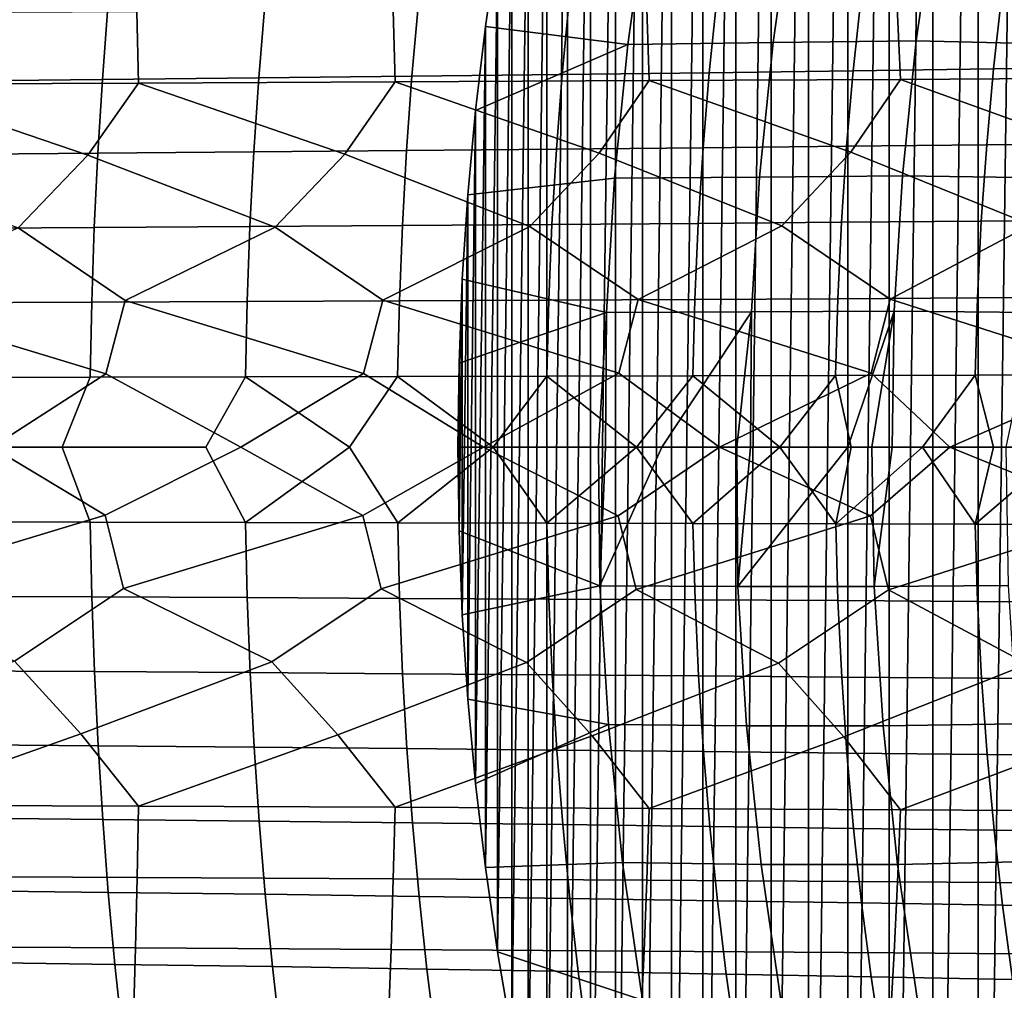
# Model space of a CAD drawing. Header units: metres. Extents: x -166 to 33, y -71 to 34.
# Tile 142 of 256: x -27.37 to -20.43, y -3.83 to 3.01. Entities that reach past the tile are written whole.
import ezdxf

# ---------------------------------------------------------------- set-up
doc = ezdxf.new("R2010")
doc.units = ezdxf.units.M
doc.layers.add('solid_12208131', color=7, linetype='CONTINUOUS')

msp = doc.modelspace()

# ---------------------------------------------------------------- linework, layer by layer
at = {"layer": 'solid_12208131'}
for points in [[(-20.615294, -12.464385, -0.2), (-20.615294, 12.464385, -0.2), (-20.280628, 12.971741, -0.2)], [(-20.280628, -12.971741, -0.2), (-20.615294, -12.464385, -0.2), (-20.280628, 12.971741, -0.2)], [(-20.936022, -11.949831, -0.2), (-20.936022, 11.94983, -0.2), (-20.615294, 12.464385, -0.2)], [(-20.615294, -12.464385, -0.2), (-20.936022, -11.949831, -0.2), (-20.615294, 12.464385, -0.2)], [(-21.242388, -11.42879, -0.2), (-21.242388, 11.42879, -0.2), (-20.936022, 11.94983, -0.2)], [(-20.936022, -11.949831, -0.2), (-21.242388, -11.42879, -0.2), (-20.936022, 11.94983, -0.2)], [(-21.53433, -10.90166, -0.2), (-21.53433, 10.90166, -0.2), (-21.242388, 11.42879, -0.2)], [(-21.242388, -11.42879, -0.2), (-21.53433, -10.90166, -0.2), (-21.242388, 11.42879, -0.2)], [(-21.811815, -10.368557, -0.2), (-21.811815, 10.368557, -0.2), (-21.53433, 10.90166, -0.2)], [(-21.53433, -10.90166, -0.2), (-21.811815, -10.368557, -0.2), (-21.53433, 10.90166, -0.2)], [(-22.07472, -9.829902, -0.2), (-22.07472, 9.829902, -0.2), (-21.811815, 10.368557, -0.2)], [(-21.811815, -10.368557, -0.2), (-22.07472, -9.829902, -0.2), (-21.811815, 10.368557, -0.2)], [(-22.323078, -9.285628, -0.2), (-22.323078, 9.285628, -0.2), (-22.07472, 9.829902, -0.2)], [(-22.07472, -9.829902, -0.2), (-22.323078, -9.285628, -0.2), (-22.07472, 9.829902, -0.2)], [(-22.556929, -8.73564, -0.2), (-22.556929, 8.73564, -0.2), (-22.323078, 9.285628, -0.2)], [(-22.323078, -9.285628, -0.2), (-22.556929, -8.73564, -0.2), (-22.323078, 9.285628, -0.2)], [(-22.776293, -8.179981, -0.2), (-22.776293, 8.179981, -0.2), (-22.556929, 8.73564, -0.2)], [(-22.556929, -8.73564, -0.2), (-22.776293, -8.179981, -0.2), (-22.556929, 8.73564, -0.2)], [(-22.981205, -7.618655, -0.2), (-22.981205, 7.618655, -0.2), (-22.776293, 8.179981, -0.2)], [(-22.776293, -8.179981, -0.2), (-22.981205, -7.618655, -0.2), (-22.776293, 8.179981, -0.2)], [(-23.171642, -7.05174, -0.2), (-23.171642, 7.05174, -0.2), (-22.981205, 7.618655, -0.2)], [(-22.981205, -7.618655, -0.2), (-23.171642, -7.05174, -0.2), (-22.981205, 7.618655, -0.2)], [(-23.347607, -6.479238, -0.2), (-23.347607, 6.479238, -0.2), (-23.171642, 7.05174, -0.2)], [(-23.171642, -7.05174, -0.2), (-23.347607, -6.479238, -0.2), (-23.171642, 7.05174, -0.2)], [(-23.508825, -5.901832, -0.2), (-23.508825, 5.901832, -0.2), (-23.347607, 6.479238, -0.2)], [(-23.347607, -6.479238, -0.2), (-23.508825, -5.901832, -0.2), (-23.347607, 6.479238, -0.2)], [(-23.655209, -5.319853, -0.2), (-23.655209, 5.319853, -0.2), (-23.508825, 5.901832, -0.2)], [(-23.508825, -5.901832, -0.2), (-23.655209, -5.319853, -0.2), (-23.508825, 5.901832, -0.2)], [(-23.786388, -4.734622, -0.2), (-23.786388, 4.734622, -0.2), (-23.655209, 5.319853, -0.2)], [(-23.655209, -5.319853, -0.2), (-23.786388, -4.734622, -0.2), (-23.655209, 5.319853, -0.2)], [(-23.902336, -4.146429, -0.2), (-23.902336, 4.146429, -0.2), (-23.786388, 4.734622, -0.2)], [(-23.786388, -4.734622, -0.2), (-23.902336, -4.146429, -0.2), (-23.786388, 4.734622, -0.2)], [(-24.00296, -3.555668, -0.2), (-24.00296, 3.555668, -0.2), (-23.902336, 4.146429, -0.2)], [(-23.902336, -4.146429, -0.2), (-24.00296, -3.555668, -0.2), (-23.902336, 4.146429, -0.2)], [(-23.083447, 2.836076, 3.675806), (-22.952822, 3.774293, 3.648067), (-24.00296, 3.555668, -0.2), (-24.088131, 2.963465, -0.2)], [(-21.92828, 3.791432, 7.54808), (-22.952822, 3.774293, 3.648067), (-23.083447, 2.836076, 3.675806), (-22.061214, 2.849094, 7.576094)], [(-20.916628, 3.808439, 11.434182), (-21.92828, 3.791432, 7.54808), (-22.061214, 2.849094, 7.576094), (-21.051916, 2.862017, 11.462369)], [(-20.062107, 2.839006, 15.336402), (-19.927822, 3.777819, 15.308847), (-20.916628, 3.808439, 11.434182), (-21.051916, 2.862017, 11.462369)], [(-24.088131, -2.963465, -0.2), (-24.088131, 2.963465, -0.2), (-24.00296, 3.555668, -0.2)], [(-24.00296, -3.555668, -0.2), (-24.088131, -2.963465, -0.2), (-24.00296, 3.555668, -0.2)], [(-21.441153, 3.176329, 228.829666), (-20.448013, 3.192549, 227.792862), (-20.507263, 2.663831, 227.697113), (-21.49719, 2.650296, 228.732742)], [(-20.448013, 3.192549, 227.792862), (-19.478437, 3.20914, 226.723358), (-19.540833, 2.677674, 226.62886), (-20.507263, 2.663831, 227.697113)], [(-25.64295, 3.115984, 232.623215), (-24.5592, 3.130309, 231.730713), (-24.605183, 2.61189, 231.630554), (-25.685436, 2.599934, 232.522079)], [(-24.5592, 3.130309, 231.730713), (-23.497168, 3.145168, 230.799973), (-23.54657, 2.624292, 230.700836), (-24.605183, 2.61189, 231.630554)], [(-23.497168, 3.145168, 230.799973), (-22.457623, 3.160522, 229.832489), (-22.51038, 2.637105, 229.734421), (-23.54657, 2.624292, 230.700836)], [(-22.457623, 3.160522, 229.832489), (-21.441153, 3.176329, 228.829666), (-21.49719, 2.650296, 228.732742), (-22.51038, 2.637105, 229.734421)], [(-28.359272, 2.556867, 255.950775), (-26.532873, 2.56427, 255.198608), (-26.543203, 3.066375, 255.089981), (-28.365992, 3.057512, 255.841949)], [(-27.875584, 3.089103, 234.289444), (-26.747938, 3.102235, 233.476181), (-26.786827, 2.588456, 233.37413), (-27.910755, 2.577493, 234.186523)], [(-26.747938, 3.102235, 233.476181), (-25.64295, 3.115984, 232.623215), (-25.685436, 2.599934, 232.522079), (-26.786827, 2.588456, 233.37413)], [(-26.532873, 2.56427, 255.198608), (-24.724131, 2.572304, 254.394424), (-24.738125, 3.075993, 254.286102), (-26.543203, 3.066375, 255.089981)], [(-24.724131, 2.572304, 254.394424), (-22.933828, 2.58096, 253.537003), (-22.951553, 3.086353, 253.429062), (-24.738125, 3.075993, 254.286102)], [(-22.933828, 2.58096, 253.537003), (-21.163986, 2.590229, 252.625763), (-21.185549, 3.097447, 252.518341), (-22.951553, 3.086353, 253.429062)], [(-21.163986, 2.590229, 252.625763), (-19.419115, 2.600103, 251.661575), (-19.444603, 3.109263, 251.554794), (-21.185549, 3.097447, 252.518341)], [(-23.083447, 2.836076, 3.675806), (-24.088131, 2.963465, -0.2), (-24.157789, 2.370244, -0.2)], [(-24.157789, -2.370244, -0.2), (-24.157789, 2.370244, -0.2), (-24.088131, 2.963465, -0.2)], [(-24.088131, -2.963465, -0.2), (-24.157789, -2.370244, -0.2), (-24.088131, 2.963465, -0.2)], [(-22.061214, 2.849094, 7.576094), (-23.083447, 2.836076, 3.675806), (-23.177116, 1.893279, 3.695697), (-22.156544, 1.902036, 7.596183)], [(-21.051916, 2.862017, 11.462369), (-22.061214, 2.849094, 7.576094), (-22.156544, 1.902036, 7.596183), (-21.148939, 1.910731, 11.482584)], [(-20.158411, 1.895369, 15.356163), (-20.062107, 2.839006, 15.336402), (-21.051916, 2.862017, 11.462369), (-21.148939, 1.910731, 11.482584)], [(-23.083447, 2.836076, 3.675806), (-24.157789, 2.370244, -0.2), (-24.211933, 1.776746, -0.2), (-23.177116, 1.893279, 3.695697)], [(-23.54657, 2.624292, 230.700836), (-22.51038, 2.637105, 229.734421), (-22.553444, 2.108418, 229.65387), (-23.586884, 2.098171, 230.6194)], [(-22.51038, 2.637105, 229.734421), (-21.49719, 2.650296, 228.732742), (-21.542952, 2.118965, 228.653122), (-22.553444, 2.108418, 229.65387)], [(-21.49719, 2.650296, 228.732742), (-20.507263, 2.663831, 227.697113), (-20.555662, 2.129786, 227.618469), (-21.542952, 2.118965, 228.653122)], [(-20.507263, 2.663831, 227.697113), (-19.540833, 2.677674, 226.62886), (-19.591814, 2.140854, 226.551208), (-20.555662, 2.129786, 227.618469)], [(-27.910755, 2.577493, 234.186523), (-26.786827, 2.588456, 233.37413), (-26.818506, 2.069512, 233.290329), (-27.939383, 2.060742, 234.10202)], [(-26.786827, 2.588456, 233.37413), (-25.685436, 2.599934, 232.522079), (-25.720068, 2.078691, 232.439026), (-26.818506, 2.069512, 233.290329)], [(-25.079113, 2.062322, 254.651077), (-24.724131, 2.572304, 254.394424), (-26.532873, 2.56427, 255.198608)], [(-25.685436, 2.599934, 232.522079), (-24.605183, 2.61189, 231.630554), (-24.642687, 2.088254, 231.548279), (-25.720068, 2.078691, 232.439026)], [(-23.774445, 1.553726, 254.116837), (-23.286215, 2.069144, 253.806335), (-24.724131, 2.572304, 254.394424), (-25.079113, 2.062322, 254.651077)], [(-23.286215, 2.069144, 253.806335), (-22.933828, 2.58096, 253.537003), (-24.724131, 2.572304, 254.394424)], [(-24.605183, 2.61189, 231.630554), (-23.54657, 2.624292, 230.700836), (-23.586884, 2.098171, 230.6194), (-24.642687, 2.088254, 231.548279)], [(-21.998692, 1.559099, 253.236053), (-21.512924, 2.076456, 252.907913), (-22.933828, 2.58096, 253.537003), (-23.286215, 2.069144, 253.806335)], [(-21.512924, 2.076456, 252.907913), (-21.163986, 2.590229, 252.625763), (-22.933828, 2.58096, 253.537003)], [(-20.245152, 1.564835, 252.302216), (-19.763409, 2.084254, 251.956482), (-21.163986, 2.590229, 252.625763), (-21.512924, 2.076456, 252.907913)], [(-19.763409, 2.084254, 251.956482), (-19.419115, 2.600103, 251.661575), (-21.163986, 2.590229, 252.625763)], [(-27.381292, 1.544092, 255.719604), (-26.89015, 2.055999, 255.442978), (-28.359272, 2.556867, 255.950775), (-28.718546, 2.050182, 256.183319)], [(-26.89015, 2.055999, 255.442978), (-26.532873, 2.56427, 255.198608), (-28.359272, 2.556867, 255.950775)], [(-25.568981, 1.548722, 254.944321), (-25.079113, 2.062322, 254.651077), (-26.532873, 2.56427, 255.198608), (-26.89015, 2.055999, 255.442978)], [(-24.211933, -1.776746, -0.2), (-24.211933, 1.776746, -0.2), (-24.157789, 2.370244, -0.2)], [(-24.157789, -2.370244, -0.2), (-24.211933, -1.776746, -0.2), (-24.157789, 2.370244, -0.2)], [(-25.720068, 2.078691, 232.439026), (-24.642687, 2.088254, 231.548279), (-24.67272, 1.560447, 231.485031), (-25.7479, 1.5533, 232.375137)], [(-24.642687, 2.088254, 231.548279), (-23.586884, 2.098171, 230.6194), (-23.61907, 1.567859, 230.556808), (-24.67272, 1.560447, 231.485031)], [(-23.586884, 2.098171, 230.6194), (-22.553444, 2.108418, 229.65387), (-22.587742, 1.575516, 229.59198), (-23.61907, 1.567859, 230.556808)], [(-22.553444, 2.108418, 229.65387), (-21.542952, 2.118965, 228.653122), (-21.579313, 1.583398, 228.591965), (-22.587742, 1.575516, 229.59198)], [(-21.542952, 2.118965, 228.653122), (-20.555662, 2.129786, 227.618469), (-20.594048, 1.591485, 227.558075), (-21.579313, 1.583398, 228.591965)], [(-20.555662, 2.129786, 227.618469), (-19.591814, 2.140854, 226.551208), (-19.632175, 1.599755, 226.491608), (-20.594048, 1.591485, 227.558075)], [(-27.939383, 2.060742, 234.10202), (-26.818506, 2.069512, 233.290329), (-26.844074, 1.546439, 233.225845), (-27.962612, 1.539883, 234.036957)], [(-26.6252, 1.032111, 255.455292), (-25.568981, 1.548722, 254.944321), (-26.89015, 2.055999, 255.442978), (-27.381292, 1.544092, 255.719604)], [(-26.818506, 2.069512, 233.290329), (-25.720068, 2.078691, 232.439026), (-25.7479, 1.5533, 232.375137), (-26.844074, 1.546439, 233.225845)], [(-24.809616, 1.035321, 254.654388), (-23.774445, 1.553726, 254.116837), (-25.079113, 2.062322, 254.651077), (-25.568981, 1.548722, 254.944321)], [(-23.012274, 1.038781, 253.800201), (-21.998692, 1.559099, 253.236053), (-23.286215, 2.069144, 253.806335), (-23.774445, 1.553726, 254.116837)], [(-21.23494, 1.042489, 252.892014), (-20.245152, 1.564835, 252.302216), (-21.512924, 2.076456, 252.907913), (-21.998692, 1.559099, 253.236053)], [(-23.233534, 0.947416, 3.707678), (-23.177116, 1.893279, 3.695697), (-24.211933, 1.776746, -0.2), (-24.250566, 1.183208, -0.2)], [(-22.156544, 1.902036, 7.596183), (-23.177116, 1.893279, 3.695697), (-23.233534, 0.947416, 3.707678), (-22.213966, 0.951818, 7.608284)], [(-21.148939, 1.910731, 11.482584), (-22.156544, 1.902036, 7.596183), (-22.213966, 0.951818, 7.608284), (-21.207384, 0.956189, 11.494761)], [(-20.216421, 0.948502, 15.368066), (-20.158411, 1.895369, 15.356163), (-21.148939, 1.910731, 11.482584), (-21.207384, 0.956189, 11.494761)], [(-24.250566, -1.183208, -0.2), (-24.250566, 1.183208, -0.2), (-24.211933, 1.776746, -0.2)], [(-24.211933, -1.776746, -0.2), (-24.250566, -1.183208, -0.2), (-24.211933, 1.776746, -0.2)], [(-20.594048, 1.591485, 227.558075), (-19.632175, 1.599755, 226.491608), (-19.660753, 1.055476, 226.449036), (-20.62121, 1.050019, 227.514938)], [(-26.762383, 0.516172, 255.544632), (-26.6252, 1.032111, 255.455292), (-27.381292, 1.544092, 255.719604), (-28.458258, 1.029156, 256.204193)], [(-27.962612, 1.539883, 234.036957), (-26.844074, 1.546439, 233.225845), (-26.862083, 1.020296, 233.17981), (-27.978949, 1.01597, 233.990524)], [(-26.844074, 1.546439, 233.225845), (-25.7479, 1.5533, 232.375137), (-25.767525, 1.024824, 232.329529), (-26.862083, 1.020296, 233.17981)], [(-24.94606, 0.517766, 254.748428), (-24.809616, 1.035321, 254.654388), (-25.568981, 1.548722, 254.944321), (-26.6252, 1.032111, 255.455292)], [(-25.7479, 1.5533, 232.375137), (-24.67272, 1.560447, 231.485031), (-24.693916, 1.02954, 231.43985), (-25.767525, 1.024824, 232.329529)], [(-23.147869, 0.519485, 253.899124), (-23.012274, 1.038781, 253.800201), (-23.774445, 1.553726, 254.116837), (-24.809616, 1.035321, 254.654388)], [(-24.67272, 1.560447, 231.485031), (-23.61907, 1.567859, 230.556808), (-23.641804, 1.034431, 230.512115), (-24.693916, 1.02954, 231.43985)], [(-23.61907, 1.567859, 230.556808), (-22.587742, 1.575516, 229.59198), (-22.611984, 1.039483, 229.547791), (-23.641804, 1.034431, 230.512115)], [(-21.369371, 0.521328, 252.995865), (-21.23494, 1.042489, 252.892014), (-21.998692, 1.559099, 253.236053), (-23.012274, 1.038781, 253.800201)], [(-22.587742, 1.575516, 229.59198), (-21.579313, 1.583398, 228.591965), (-21.605032, 1.044684, 228.548294), (-22.611984, 1.039483, 229.547791)], [(-21.579313, 1.583398, 228.591965), (-20.594048, 1.591485, 227.558075), (-20.62121, 1.050019, 227.514938), (-21.605032, 1.044684, 228.548294)], [(-19.614861, 0.523293, 252.039398), (-19.482054, 1.04644, 251.930664), (-20.245152, 1.564835, 252.302216), (-21.23494, 1.042489, 252.892014)], [(-23.233534, 0.947416, 3.707678), (-24.250566, 1.183208, -0.2), (-24.273724, 0.591029, -0.2)], [(-24.273724, -0.591029, -0.2), (-24.273724, 0.591029, -0.2), (-24.250566, 1.183208, -0.2)], [(-24.250566, -1.183208, -0.2), (-24.273724, -0.591029, -0.2), (-24.250566, 1.183208, -0.2)], [(-22.611984, 1.039483, 229.547791), (-21.605032, 1.044684, 228.548294), (-21.620001, 0.503894, 228.522232), (-22.626072, 0.501386, 229.521423)], [(-21.605032, 1.044684, 228.548294), (-20.62121, 1.050019, 227.514938), (-20.637041, 0.506468, 227.489197), (-21.620001, 0.503894, 228.522232)], [(-21.23494, 1.042489, 252.892014), (-21.369371, 0.521328, 252.995865), (-20.816132, 0, 252.712524), (-19.614861, 0.523293, 252.039398)], [(-20.62121, 1.050019, 227.514938), (-19.660753, 1.055476, 226.449036), (-19.677429, 0.5091, 226.423615), (-20.637041, 0.506468, 227.489197)], [(-28.458258, 1.029156, 256.204193), (-28.596069, 0.514706, 256.289001), (-27.565384, 0, 255.888153), (-26.762383, 0.516172, 255.544632)], [(-27.978949, 1.01597, 233.990524), (-26.862083, 1.020296, 233.17981), (-26.87245, 0.49213, 233.15239), (-27.988317, 0.490043, 233.962875)], [(-26.862083, 1.020296, 233.17981), (-25.767525, 1.024824, 232.329529), (-25.778856, 0.494314, 232.302353), (-26.87245, 0.49213, 233.15239)], [(-26.6252, 1.032111, 255.455292), (-26.762383, 0.516172, 255.544632), (-25.810995, 0, 255.14563), (-24.94606, 0.517766, 254.748428)], [(-25.767525, 1.024824, 232.329529), (-24.693916, 1.02954, 231.43985), (-24.706186, 0.496589, 231.412933), (-25.778856, 0.494314, 232.302353)], [(-24.809616, 1.035321, 254.654388), (-24.94606, 0.517766, 254.748428), (-24.10088, 0, 254.367706), (-23.147869, 0.519485, 253.899124)], [(-24.693916, 1.02954, 231.43985), (-23.641804, 1.034431, 230.512115), (-23.654991, 0.498948, 230.485474), (-24.706186, 0.496589, 231.412933)], [(-23.641804, 1.034431, 230.512115), (-22.611984, 1.039483, 229.547791), (-22.626072, 0.501386, 229.521423), (-23.654991, 0.498948, 230.485474)], [(-23.012274, 1.038781, 253.800201), (-23.147869, 0.519485, 253.899124), (-22.437454, 0, 253.556915), (-21.369371, 0.521328, 252.995865)], [(-23.290009, 0, 3.568337), (-23.233534, 0.947416, 3.707678), (-24.273724, 0.591029, -0.2), (-24.281397, 0, -0.2)], [(-23.290009, 0, 3.568337), (-23.242361, 0, 3.749982), (-23.233534, 0.947416, 3.707678)], [(-22.845726, 0, 5.264383), (-22.213966, 0.951818, 7.608284), (-23.233534, 0.947416, 3.707678), (-23.242361, 0, 3.749982)], [(-22.315182, 0, 7.297285), (-22.213966, 0.951818, 7.608284), (-22.845726, 0, 5.264383)], [(-22.315182, 0, 7.297285), (-22.218945, 0, 7.667018), (-22.213966, 0.951818, 7.608284)], [(-21.534285, 0, 10.307345), (-21.207384, 0.956189, 11.494761), (-22.213966, 0.951818, 7.608284), (-22.218945, 0, 7.667018)], [(-21.365595, 0, 10.960786), (-21.207384, 0.956189, 11.494761), (-21.534285, 0, 10.307345)], [(-21.365595, 0, 10.960786), (-21.222675, 0, 11.515378), (-21.207384, 0.956189, 11.494761)], [(-20.419571, 0, 14.650084), (-20.216421, 0.948502, 15.368066), (-21.207384, 0.956189, 11.494761), (-21.222675, 0, 11.515378)], [(-24.273724, -0.591029, -0.2), (-24.281397, 0, -0.2), (-24.273724, 0.591029, -0.2)], [(-26.87245, 0.49213, 233.15239), (-27.070974, 0, 233.290085), (-28.087166, 0, 234.021606), (-27.988317, 0.490043, 233.962875)], [(-26.762383, 0.516172, 255.544632), (-27.565384, 0, 255.888153), (-26.768099, -0.480572, 255.548431), (-25.810995, 0, 255.14563)], [(-25.778856, 0.494314, 232.302353), (-26.058664, 0, 232.514282), (-27.070974, 0, 233.290085), (-26.87245, 0.49213, 233.15239)], [(-25.778856, 0.494314, 232.302353), (-25.046082, 0, 231.689621), (-25.778238, -0.530927, 232.303543), (-26.058664, 0, 232.514282)], [(-24.94606, 0.517766, 254.748428), (-25.810995, 0, 255.14563), (-24.951746, -0.482056, 254.752441), (-24.10088, 0, 254.367706)], [(-25.778856, 0.494314, 232.302353), (-24.706186, 0.496589, 231.412933), (-25.046082, 0, 231.689621)], [(-24.706186, 0.496589, 231.412933), (-24.033615, 0, 230.814468), (-24.705528, -0.53337, 231.414124), (-25.046082, 0, 231.689621)], [(-24.706186, 0.496589, 231.412933), (-23.654991, 0.498948, 230.485474), (-24.033615, 0, 230.814468)], [(-23.147869, 0.519485, 253.899124), (-24.10088, 0, 254.367706), (-23.153521, -0.483656, 253.90332), (-22.437454, 0, 253.556915)], [(-23.654991, 0.498948, 230.485474), (-23.022499, 0, 229.88765), (-23.654293, -0.535904, 230.486633), (-24.033615, 0, 230.814468)], [(-23.654991, 0.498948, 230.485474), (-22.626072, 0.501386, 229.521423), (-23.022499, 0, 229.88765)], [(-22.626072, 0.501386, 229.521423), (-22.013794, 0, 228.907791), (-22.625334, -0.538522, 229.522583), (-23.022499, 0, 229.88765)], [(-22.626072, 0.501386, 229.521423), (-21.620001, 0.503894, 228.522232), (-22.013794, 0, 228.907791)], [(-21.369371, 0.521328, 252.995865), (-22.437454, 0, 253.556915), (-21.374975, -0.485371, 253.000275), (-20.816132, 0, 252.712524)], [(-21.620001, 0.503894, 228.522232), (-21.510494, 0, 228.397369), (-22.013794, 0, 228.907791)], [(-21.620001, 0.503894, 228.522232), (-20.637041, 0.506468, 227.489197), (-21.008121, 0, 227.873123), (-21.510494, 0, 228.397369)], [(-20.637041, 0.506468, 227.489197), (-20.506594, 0, 227.334656), (-21.008121, 0, 227.873123)], [(-19.614861, 0.523293, 252.039398), (-20.816132, 0, 252.712524), (-19.620401, -0.4872, 252.044022), (-19.227791, 0, 251.83046)], [(-20.637041, 0.506468, 227.489197), (-19.677429, 0.5091, 226.423615), (-20.006165, 0, 226.781876), (-20.506594, 0, 227.334656)], [(-23.280607, -0.978237, 3.523242), (-23.290009, 0, 3.568337), (-24.281397, 0, -0.2), (-24.273724, -0.591029, -0.2)], [(-28.471096, -0.993734, 256.212006), (-26.768099, -0.480572, 255.548431), (-27.565384, 0, 255.888153), (-28.601809, -0.479207, 256.292603)], [(-28.087166, 0, 234.021606), (-27.070974, 0, 233.290085), (-26.871874, -0.528581, 233.153595), (-27.987783, -0.526339, 233.964096)], [(-27.070974, 0, 233.290085), (-26.058664, 0, 232.514282), (-25.778238, -0.530927, 232.303543), (-26.871874, -0.528581, 233.153595)], [(-26.637985, -0.996586, 255.463531), (-24.951746, -0.482056, 254.752441), (-25.810995, 0, 255.14563), (-26.768099, -0.480572, 255.548431)], [(-25.046082, 0, 231.689621), (-24.705528, -0.53337, 231.414124), (-25.778238, -0.530927, 232.303543)], [(-24.822338, -0.999683, 254.663071), (-23.153521, -0.483656, 253.90332), (-24.10088, 0, 254.367706), (-24.951746, -0.482056, 254.752441)], [(-24.033615, 0, 230.814468), (-23.654293, -0.535904, 230.486633), (-24.705528, -0.53337, 231.414124)], [(-23.022499, 0, 229.88765), (-22.625334, -0.538522, 229.522583), (-23.654293, -0.535904, 230.486633)], [(-23.280607, -0.978237, 3.523242), (-23.242361, 0, 3.749982), (-23.290009, 0, 3.568337)], [(-23.280607, -0.978237, 3.523242), (-22.845726, 0, 5.264383), (-23.242361, 0, 3.749982)], [(-22.308298, -0.982742, 7.240835), (-22.315182, 0, 7.297285), (-22.845726, 0, 5.264383), (-23.280607, -0.978237, 3.523242)], [(-23.024921, -1.003022, 253.809341), (-21.374975, -0.485371, 253.000275), (-22.437454, 0, 253.556915), (-23.153521, -0.483656, 253.90332)], [(-22.013794, 0, 228.907791), (-21.619226, -0.541216, 228.523361), (-22.625334, -0.538522, 229.522583)], [(-22.308298, -0.982742, 7.240835), (-22.218945, 0, 7.667018), (-22.315182, 0, 7.297285)], [(-22.308298, -0.982742, 7.240835), (-21.534285, 0, 10.307345), (-22.218945, 0, 7.667018)], [(-21.347767, -0.983139, 10.945561), (-21.365595, 0, 10.960786), (-21.534285, 0, 10.307345), (-22.308298, -0.982742, 7.240835)], [(-22.013794, 0, 228.907791), (-21.510494, 0, 228.397369), (-21.619226, -0.541216, 228.523361)], [(-21.008121, 0, 227.873123), (-20.636229, -0.54398, 227.490311), (-21.619226, -0.541216, 228.523361)], [(-21.510494, 0, 228.397369), (-21.008121, 0, 227.873123), (-21.619226, -0.541216, 228.523361)], [(-21.247484, -1.0066, 252.901627), (-19.620401, -0.4872, 252.044022), (-20.816132, 0, 252.712524), (-21.374975, -0.485371, 253.000275)], [(-21.347767, -0.983139, 10.945561), (-21.222675, 0, 11.515378), (-21.365595, 0, 10.960786)], [(-20.401028, -0.97561, 14.638198), (-20.419571, 0, 14.650084), (-21.222675, 0, 11.515378), (-21.347767, -0.983139, 10.945561)], [(-21.008121, 0, 227.873123), (-20.506594, 0, 227.334656), (-20.636229, -0.54398, 227.490311)], [(-20.006165, 0, 226.781876), (-19.67658, -0.546807, 226.424713), (-20.636229, -0.54398, 227.490311)], [(-20.506594, 0, 227.334656), (-20.006165, 0, 226.781876), (-20.636229, -0.54398, 227.490311)], [(-27.40513, -1.508741, 255.733627), (-26.637985, -0.996586, 255.463531), (-26.768099, -0.480572, 255.548431), (-28.471096, -0.993734, 256.212006)], [(-25.592737, -1.513259, 254.959137), (-24.822338, -0.999683, 254.663071), (-24.951746, -0.482056, 254.752441), (-26.637985, -0.996586, 255.463531)], [(-23.798101, -1.518143, 254.132492), (-23.024921, -1.003022, 253.809341), (-23.153521, -0.483656, 253.90332), (-24.822338, -0.999683, 254.663071)], [(-22.022215, -1.523387, 253.252563), (-21.247484, -1.0066, 252.901627), (-21.374975, -0.485371, 253.000275), (-23.024921, -1.003022, 253.809341)], [(-26.871874, -0.528581, 233.153595), (-26.861082, -1.056641, 233.182388), (-27.978041, -1.052161, 233.993118), (-27.987783, -0.526339, 233.964096)], [(-25.778238, -0.530927, 232.303543), (-25.766434, -1.06133, 232.332077), (-26.861082, -1.056641, 233.182388), (-26.871874, -0.528581, 233.153595)], [(-24.705528, -0.53337, 231.414124), (-24.692738, -1.066214, 231.442383), (-25.766434, -1.06133, 232.332077), (-25.778238, -0.530927, 232.303543)], [(-23.654293, -0.535904, 230.486633), (-23.640539, -1.071279, 230.514618), (-24.692738, -1.066214, 231.442383), (-24.705528, -0.53337, 231.414124)], [(-22.625334, -0.538522, 229.522583), (-22.610634, -1.076511, 229.550262), (-23.640539, -1.071279, 230.514618), (-23.654293, -0.535904, 230.486633)], [(-21.619226, -0.541216, 228.523361), (-21.6036, -1.081897, 228.550735), (-22.610634, -1.076511, 229.550262), (-22.625334, -0.538522, 229.522583)], [(-20.636229, -0.54398, 227.490311), (-20.619698, -1.087422, 227.517349), (-21.6036, -1.081897, 228.550735), (-21.619226, -0.541216, 228.523361)], [(-20.268469, -1.528987, 252.31958), (-19.49445, -1.010413, 251.940735), (-19.620401, -0.4872, 252.044022), (-21.247484, -1.0066, 252.901627)], [(-19.67658, -0.546807, 226.424713), (-19.659161, -1.093073, 226.451416), (-20.619698, -1.087422, 227.517349), (-20.636229, -0.54398, 227.490311)], [(-23.280607, -0.978237, 3.523242), (-24.273724, -0.591029, -0.2), (-24.250566, -1.183208, -0.2)], [(-26.939091, -2.020751, 255.469193), (-25.592737, -1.513259, 254.959137), (-26.637985, -0.996586, 255.463531), (-27.40513, -1.508741, 255.733627)], [(-25.12797, -2.02695, 254.678955), (-23.798101, -1.518143, 254.132492), (-24.822338, -0.999683, 254.663071), (-25.592737, -1.513259, 254.959137)], [(-23.220493, -1.954768, 3.510473), (-23.280607, -0.978237, 3.523242), (-24.250566, -1.183208, -0.2), (-24.211933, -1.776746, -0.2)], [(-23.334951, -2.033639, 253.835953), (-22.022215, -1.523387, 253.252563), (-23.024921, -1.003022, 253.809341), (-23.798101, -1.518143, 254.132492)], [(-23.280607, -0.978237, 3.523242), (-23.220493, -1.954768, 3.510473), (-22.247143, -1.963728, 7.227936), (-22.308298, -0.982742, 7.240835)], [(-21.286064, -1.964493, 10.932683), (-21.347767, -0.983139, 10.945561), (-22.308298, -0.982742, 7.240835), (-22.247143, -1.963728, 7.227936)], [(-21.561447, -2.040811, 252.939285), (-20.268469, -1.528987, 252.31958), (-21.247484, -1.0066, 252.901627), (-22.022215, -1.523387, 253.252563)], [(-20.339764, -1.949448, 14.625587), (-20.401028, -0.97561, 14.638198), (-21.347767, -0.983139, 10.945561), (-21.286064, -1.964493, 10.932683)], [(-26.861082, -1.056641, 233.182388), (-26.842655, -1.582605, 233.229767), (-27.961334, -1.575896, 234.040924), (-27.978041, -1.052161, 233.993118)], [(-25.766434, -1.06133, 232.332077), (-25.746342, -1.589626, 232.379044), (-26.842655, -1.582605, 233.229767), (-26.861082, -1.056641, 233.182388)], [(-24.692738, -1.066214, 231.442383), (-24.671026, -1.59694, 231.488892), (-25.746342, -1.589626, 232.379044), (-25.766434, -1.06133, 232.332077)], [(-23.640539, -1.071279, 230.514618), (-23.617243, -1.604526, 230.560638), (-24.671026, -1.59694, 231.488892), (-24.692738, -1.066214, 231.442383)], [(-22.610634, -1.076511, 229.550262), (-22.585785, -1.612362, 229.595764), (-23.617243, -1.604526, 230.560638), (-23.640539, -1.071279, 230.514618)], [(-21.6036, -1.081897, 228.550735), (-21.57723, -1.620428, 228.595718), (-22.585785, -1.612362, 229.595764), (-22.610634, -1.076511, 229.550262)], [(-20.619698, -1.087422, 227.517349), (-20.591841, -1.628704, 227.561768), (-21.57723, -1.620428, 228.595718), (-21.6036, -1.081897, 228.550735)], [(-19.659161, -1.093073, 226.451416), (-19.629848, -1.637168, 226.495255), (-20.591841, -1.628704, 227.561768), (-20.619698, -1.087422, 227.517349)], [(-28.359026, -2.522164, 255.957642), (-26.939091, -2.020751, 255.469193), (-27.40513, -1.508741, 255.733627), (-28.767532, -2.015049, 256.207916)], [(-26.5324, -2.529466, 255.20546), (-25.12797, -2.02695, 254.678955), (-25.592737, -1.513259, 254.959137), (-26.939091, -2.020751, 255.469193)], [(-24.723423, -2.53739, 254.40126), (-23.334951, -2.033639, 253.835953), (-23.798101, -1.518143, 254.132492), (-25.12797, -2.02695, 254.678955)], [(-22.932886, -2.545928, 253.543808), (-21.561447, -2.040811, 252.939285), (-22.022215, -1.523387, 253.252563), (-23.334951, -2.033639, 253.835953)], [(-26.842655, -1.582605, 233.229767), (-26.816671, -2.105427, 233.295609), (-27.93774, -2.096505, 234.10733), (-27.961334, -1.575896, 234.040924)], [(-25.746342, -1.589626, 232.379044), (-25.718046, -2.114765, 232.44426), (-26.816671, -2.105427, 233.295609), (-26.842655, -1.582605, 233.229767)], [(-24.671026, -1.59694, 231.488892), (-24.640484, -2.124493, 231.553467), (-25.718046, -2.114765, 232.44426), (-25.746342, -1.589626, 232.379044)], [(-21.1628, -2.555071, 252.632538), (-19.811563, -2.04846, 251.989609), (-20.268469, -1.528987, 252.31958), (-21.561447, -2.040811, 252.939285)], [(-23.617243, -1.604526, 230.560638), (-23.584501, -2.134583, 230.624542), (-24.640484, -2.124493, 231.553467), (-24.671026, -1.59694, 231.488892)], [(-22.585785, -1.612362, 229.595764), (-22.55089, -2.145007, 229.658951), (-23.584501, -2.134583, 230.624542), (-23.617243, -1.604526, 230.560638)], [(-21.57723, -1.620428, 228.595718), (-21.540226, -2.155737, 228.658157), (-22.55089, -2.145007, 229.658951), (-22.585785, -1.612362, 229.595764)], [(-20.591841, -1.628704, 227.561768), (-20.552771, -2.166746, 227.623428), (-21.540226, -2.155737, 228.658157), (-21.57723, -1.620428, 228.595718)], [(-19.629848, -1.637168, 226.495255), (-19.588757, -2.178006, 226.556107), (-20.552771, -2.166746, 227.623428), (-20.591841, -1.628704, 227.561768)], [(-23.220493, -1.954768, 3.510473), (-24.211933, -1.776746, -0.2), (-24.157789, -2.370244, -0.2)], [(-23.220493, -1.954768, 3.510473), (-24.157789, -2.370244, -0.2), (-24.088131, -2.963465, -0.2), (-23.120697, -2.927927, 3.489275)], [(-23.220493, -1.954768, 3.510473), (-23.120697, -2.927927, 3.489275), (-22.145628, -2.941242, 7.206524), (-22.247143, -1.963728, 7.227936)], [(-21.183645, -2.942316, 10.911304), (-21.286064, -1.964493, 10.932683), (-22.247143, -1.963728, 7.227936), (-22.145628, -2.941242, 7.206524)], [(-20.23807, -2.919783, 14.604654), (-20.339764, -1.949448, 14.625587), (-21.286064, -1.964493, 10.932683), (-21.183645, -2.942316, 10.911304)], [(-28.359026, -2.522164, 255.957642), (-26.5324, -2.529466, 255.20546), (-26.939091, -2.020751, 255.469193)], [(-26.5324, -2.529466, 255.20546), (-24.723423, -2.53739, 254.40126), (-25.12797, -2.02695, 254.678955)], [(-24.723423, -2.53739, 254.40126), (-22.932886, -2.545928, 253.543808), (-23.334951, -2.033639, 253.835953)], [(-22.932886, -2.545928, 253.543808), (-21.1628, -2.555071, 252.632538), (-21.561447, -2.040811, 252.939285)], [(-21.1628, -2.555071, 252.632538), (-19.417679, -2.564811, 251.66832), (-19.811563, -2.04846, 251.989609)], [(-26.816671, -2.105427, 233.295609), (-26.784245, -2.624051, 233.380478), (-27.908403, -2.612937, 234.192932), (-27.93774, -2.096505, 234.10733)], [(-25.718046, -2.114765, 232.44426), (-25.682631, -2.635685, 232.528381), (-26.784245, -2.624051, 233.380478), (-26.816671, -2.105427, 233.295609)], [(-24.640484, -2.124493, 231.553467), (-24.602161, -2.647806, 231.63678), (-25.682631, -2.635685, 232.528381), (-25.718046, -2.114765, 232.44426)], [(-23.584501, -2.134583, 230.624542), (-23.543337, -2.660379, 230.706985), (-24.602161, -2.647806, 231.63678), (-24.640484, -2.124493, 231.553467)], [(-22.55089, -2.145007, 229.658951), (-22.506937, -2.673368, 229.740509), (-23.543337, -2.660379, 230.706985), (-23.584501, -2.134583, 230.624542)], [(-21.540226, -2.155737, 228.658157), (-21.493546, -2.68674, 228.738754), (-22.506937, -2.673368, 229.740509), (-22.55089, -2.145007, 229.658951)], [(-20.552771, -2.166746, 227.623428), (-20.50342, -2.70046, 227.703049), (-21.493546, -2.68674, 228.738754), (-21.540226, -2.155737, 228.658157)], [(-19.588757, -2.178006, 226.556107), (-19.536795, -2.714494, 226.63472), (-20.50342, -2.70046, 227.703049), (-20.552771, -2.166746, 227.623428)], [(-26.542675, -3.031942, 255.09819), (-26.5324, -2.529466, 255.20546), (-28.359026, -2.522164, 255.957642), (-28.365738, -3.02318, 255.850159)], [(-24.737318, -3.041451, 254.294296), (-24.723423, -2.53739, 254.40126), (-26.5324, -2.529466, 255.20546), (-26.542675, -3.031942, 255.09819)], [(-22.950462, -3.051694, 253.437225), (-22.932886, -2.545928, 253.543808), (-24.723423, -2.53739, 254.40126), (-24.737318, -3.041451, 254.294296)], [(-21.184164, -3.062662, 252.526474), (-21.1628, -2.555071, 252.632538), (-22.932886, -2.545928, 253.543808), (-22.950462, -3.051694, 253.437225)], [(-19.442919, -3.074345, 251.562897), (-19.417679, -2.564811, 251.66832), (-21.1628, -2.555071, 252.632538), (-21.184164, -3.062662, 252.526474)], [(-26.784245, -2.624051, 233.380478), (-26.744955, -3.137434, 233.483856), (-27.872879, -3.124153, 234.29718), (-27.908403, -2.612937, 234.192932)], [(-25.682631, -2.635685, 232.528381), (-25.639696, -3.151338, 232.630814), (-26.744955, -3.137434, 233.483856), (-26.784245, -2.624051, 233.380478)], [(-24.602161, -2.647806, 231.63678), (-24.555685, -3.165825, 231.738251), (-25.639696, -3.151338, 232.630814), (-25.682631, -2.635685, 232.528381)], [(-23.543337, -2.660379, 230.706985), (-23.493393, -3.180853, 230.807419), (-24.555685, -3.165825, 231.738251), (-24.602161, -2.647806, 231.63678)], [(-22.506937, -2.673368, 229.740509), (-22.453598, -3.196381, 229.839844), (-23.493393, -3.180853, 230.807419), (-23.543337, -2.660379, 230.706985)], [(-21.493546, -2.68674, 228.738754), (-21.43688, -3.212367, 228.836945), (-22.453598, -3.196381, 229.839844), (-22.506937, -2.673368, 229.740509)], [(-20.50342, -2.70046, 227.703049), (-20.443501, -3.228771, 227.800049), (-21.43688, -3.212367, 228.836945), (-21.493546, -2.68674, 228.738754)], [(-19.536795, -2.714494, 226.63472), (-19.47369, -3.24555, 226.730453), (-20.443501, -3.228771, 227.800049), (-20.50342, -2.70046, 227.703049)], [(-22.981548, -3.896049, 3.459718), (-23.120697, -2.927927, 3.489275), (-24.088131, -2.963465, -0.2), (-24.00296, -3.555668, -0.2)], [(-23.120697, -2.927927, 3.489275), (-22.981548, -3.896049, 3.459718), (-22.004087, -3.913568, 7.17667), (-22.145628, -2.941242, 7.206524)], [(-21.040848, -3.914866, 10.881498), (-21.183645, -2.942316, 10.911304), (-22.145628, -2.941242, 7.206524), (-22.004087, -3.913568, 7.17667)], [(-20.096285, -3.884884, 14.575468), (-20.23807, -2.919783, 14.604654), (-21.183645, -2.942316, 10.911304), (-21.040848, -3.914866, 10.881498)], [(-26.553789, -3.528572, 254.971252), (-26.542675, -3.031942, 255.09819), (-28.365738, -3.02318, 255.850159), (-28.372623, -3.518358, 255.723007)], [(-24.752726, -3.539651, 254.167679), (-24.737318, -3.041451, 254.294296), (-26.542675, -3.031942, 255.09819), (-26.553789, -3.528572, 254.971252)], [(-22.97024, -3.551586, 253.311066), (-22.950462, -3.051694, 253.437225), (-24.737318, -3.041451, 254.294296), (-24.752726, -3.539651, 254.167679)], [(-21.208437, -3.564363, 252.400879), (-21.184164, -3.062662, 252.526474), (-22.950462, -3.051694, 253.437225), (-22.97024, -3.551586, 253.311066)], [(-19.471792, -3.577971, 251.438034), (-19.442919, -3.074345, 251.562897), (-21.184164, -3.062662, 252.526474), (-21.208437, -3.564363, 252.400879)], [(-26.744955, -3.137434, 233.483856), (-26.698471, -3.644536, 233.605225), (-27.830818, -3.629119, 234.419617), (-27.872879, -3.124153, 234.29718)], [(-25.639696, -3.151338, 232.630814), (-25.588932, -3.660679, 232.751099), (-26.698471, -3.644536, 233.605225), (-26.744955, -3.137434, 233.483856)], [(-24.555685, -3.165825, 231.738251), (-24.500759, -3.677501, 231.857361), (-25.588932, -3.660679, 232.751099), (-25.639696, -3.151338, 232.630814)], [(-23.493393, -3.180853, 230.807419), (-23.434397, -3.694952, 230.925323), (-24.500759, -3.677501, 231.857361), (-24.555685, -3.165825, 231.738251)], [(-22.453598, -3.196381, 229.839844), (-22.390614, -3.712986, 229.956451), (-23.434397, -3.694952, 230.925323), (-23.493393, -3.180853, 230.807419)], [(-21.43688, -3.212367, 228.836945), (-21.369991, -3.731553, 228.952194), (-22.390614, -3.712986, 229.956451), (-22.453598, -3.196381, 229.839844)], [(-20.443501, -3.228771, 227.800049), (-20.372791, -3.750607, 227.913879), (-21.369991, -3.731553, 228.952194), (-21.43688, -3.212367, 228.836945)], [(-19.47369, -3.24555, 226.730453), (-19.399239, -3.770098, 226.842819), (-20.372791, -3.750607, 227.913879), (-20.443501, -3.228771, 227.800049)], [(-26.566856, -4.01836, 254.825302), (-26.553789, -3.528572, 254.971252), (-28.372623, -3.518358, 255.723007), (-28.380827, -4.00671, 255.576797)], [(-24.770731, -4.030996, 254.02211), (-24.752726, -3.539651, 254.167679), (-26.553789, -3.528572, 254.971252), (-26.566856, -4.01836, 254.825302)], [(-22.993271, -4.044605, 253.166), (-22.97024, -3.551586, 253.311066), (-24.752726, -3.539651, 254.167679), (-24.770731, -4.030996, 254.02211)], [(-22.981548, -3.896049, 3.459718), (-24.00296, -3.555668, -0.2), (-23.902336, -4.146429, -0.2)], [(-21.236637, -4.059172, 252.2565), (-21.208437, -3.564363, 252.400879), (-22.97024, -3.551586, 253.311066), (-22.993271, -4.044605, 253.166)], [(-19.505283, -4.074685, 251.29451), (-19.471792, -3.577971, 251.438034), (-21.208437, -3.564363, 252.400879), (-21.236637, -4.059172, 252.2565)], [(-26.698471, -3.644536, 233.605225), (-26.644979, -4.144315, 233.744522), (-27.782406, -4.126797, 234.560104), (-27.830818, -3.629119, 234.419617)], [(-25.588932, -3.660679, 232.751099), (-25.530523, -4.162661, 232.889114), (-26.644979, -4.144315, 233.744522), (-26.698471, -3.644536, 233.605225)], [(-24.500759, -3.677501, 231.857361), (-24.437571, -4.181779, 231.994049), (-25.530523, -4.162661, 232.889114), (-25.588932, -3.660679, 232.751099)], [(-23.434397, -3.694952, 230.925323), (-23.366537, -4.201617, 231.060593), (-24.437571, -4.181779, 231.994049), (-24.500759, -3.677501, 231.857361)], [(-22.390614, -3.712986, 229.956451), (-22.318174, -4.222118, 230.090225), (-23.366537, -4.201617, 231.060593), (-23.434397, -3.694952, 230.925323)], [(-21.369991, -3.731553, 228.952194), (-21.29307, -4.243228, 229.084412), (-22.318174, -4.222118, 230.090225), (-22.390614, -3.712986, 229.956451)], [(-20.372791, -3.750607, 227.913879), (-20.291483, -4.264893, 228.044449), (-21.29307, -4.243228, 229.084412), (-21.369991, -3.731553, 228.952194)]]:
    msp.add_3dface(points, dxfattribs=at)

doc.saveas('drawing.dxf')
